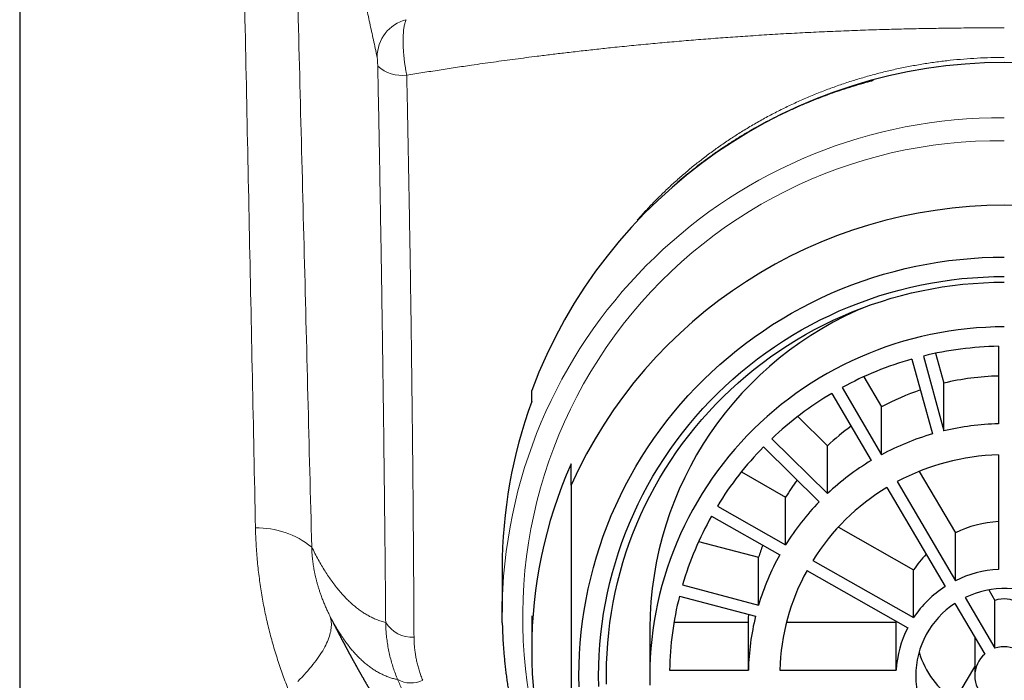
# Model space of a CAD drawing. Header units: millimetres. Extents: x 8 to 500, y 12 to 438.
# Tile 18 of 31: x 238 to 263, y 363 to 380. Entities that reach past the tile are written whole.
import ezdxf

# ---------------------------------------------------------------- set-up
doc = ezdxf.new("R2010")
doc.units = ezdxf.units.MM

msp = doc.modelspace()

# ---------------------------------------------------------------- linework, layer by layer
at = {"color": 7, "linetype": 'Continuous', "lineweight": 30}
for p, q in [((238.5, 392.862), (238.5, 274.823)), ((261.756, 371.268), (261.963, 370.509)), ((263.35, 371.445), (263.35, 369.475)), ((261.155, 371.122), (261.673, 369.219)), ((261.445, 371.198), (261.963, 369.295)), ((259.931, 370.673), (260.381, 369.905)), ((261.963, 369.295), (261.963, 370.509)), ((251.5, 370.045), (251.5, 370.323)), ((259.121, 370.25), (260.121, 368.544)), ((259.381, 370.398), (260.381, 368.692)), ((260.381, 368.692), (260.381, 369.905)), ((258.255, 369.663), (259.011, 368.919)), ((257.597, 369.098), (259.011, 367.705)), ((257.384, 368.889), (258.799, 367.496)), ((259.011, 367.705), (259.011, 368.919)), ((263.35, 368.687), (263.35, 365.78)), ((252.5, 367.919), (252.5, 368.458)), ((256.823, 368.256), (257.947, 367.617)), ((261.339, 368.27), (262.257, 366.705)), ((260.781, 368.009), (262.257, 365.491)), ((260.521, 367.861), (261.997, 365.344)), ((257.947, 366.403), (257.947, 367.617)), ((256.215, 367.388), (257.947, 366.403)), ((256.065, 367.132), (257.797, 366.147)), ((259.286, 366.856), (261.197, 365.769)), ((262.257, 365.491), (262.257, 366.705)), ((255.739, 366.49), (257.262, 366.088)), ((257.262, 364.875), (257.262, 366.088)), ((258.64, 366.009), (261.197, 364.556)), ((250.75, 365.802), (250.75, 364.691)), ((258.49, 365.753), (261.047, 364.3)), ((261.197, 364.556), (261.197, 365.769)), ((255.33, 365.385), (257.262, 364.875)), ((263.106, 365.257), (263.262, 364.99)), ((255.252, 365.099), (257.184, 364.589)), ((262.507, 365.064), (263.262, 363.776)), ((262.248, 364.916), (263.003, 363.628)), ((263.262, 363.776), (263.262, 364.99)), ((251.5, 364.604), (251.5, 363.735)), ((246.434, 364.481), (246.484, 364.38)), ((254.5, 364.289), (254.5, 363.076)), ((255.113, 364.437), (257.002, 364.437)), ((257.002, 363.223), (257.002, 364.437)), ((257.97, 364.437), (260.754, 364.437)), ((260.754, 364.437), (260.756, 364.465)), ((260.754, 363.223), (260.754, 364.437)), ((262.75, 364.059), (262.75, 363.076)), ((262.248, 362.448), (262.75, 363.305)), ((255.001, 363.223), (257.002, 363.223)), ((257.802, 363.223), (260.754, 363.223))]:
    msp.add_line(p, q, dxfattribs=at)
at = {"color": 252, "linetype": 'Continuous', "lineweight": 0}
msp.add_line((246.357, 364.635), (246.434, 364.481), dxfattribs=at)
at = {"color": 7, "linetype": 'Continuous', "lineweight": 30, "flags": 128}
for points in [[(257.164, 376.986), (257.071, 376.924), (257.065, 376.919)], [(252.704, 362.797), (252.7, 363.076), (252.704, 363.354), (252.715, 363.632), (252.733, 363.91), (252.759, 364.187), (252.792, 364.464), (252.833, 364.739), (252.881, 365.014), (252.936, 365.287), (252.998, 365.559), (253.068, 365.828), (253.145, 366.096), (253.229, 366.362), (253.319, 366.626), (253.417, 366.887), (253.522, 367.146), (253.634, 367.402), (253.752, 367.655), (253.877, 367.904), (254.009, 368.151), (254.147, 368.394), (254.291, 368.633), (254.442, 368.868), (254.599, 369.1), (254.763, 369.327), (254.932, 369.55), (255.107, 369.769), (255.288, 369.983), (255.474, 370.192), (255.666, 370.397), (255.863, 370.596), (256.066, 370.791), (256.273, 370.98), (256.486, 371.163), (256.703, 371.341), (256.925, 371.514), (257.152, 371.68), (257.383, 371.841), (257.618, 371.996), (257.857, 372.144), (258.1, 372.287), (258.347, 372.423), (258.597, 372.552), (258.85, 372.675), (259.107, 372.792), (259.367, 372.902), (259.63, 373.005), (259.895, 373.101), (260.163, 373.191), (260.433, 373.274), (260.705, 373.349), (260.979, 373.418), (261.255, 373.479), (261.532, 373.533), (261.811, 373.581), (262.09, 373.621), (262.371, 373.653), (262.653, 373.679), (262.935, 373.697), (263.217, 373.708), (263.5, 373.712)], [(253.204, 362.81), (253.2, 363.076), (253.204, 363.341), (253.214, 363.606), (253.232, 363.871), (253.256, 364.136), (253.288, 364.4), (253.327, 364.662), (253.372, 364.924), (253.425, 365.185), (253.485, 365.444), (253.551, 365.701), (253.624, 365.957), (253.704, 366.21), (253.791, 366.462), (253.884, 366.711), (253.984, 366.957), (254.09, 367.201), (254.203, 367.443), (254.323, 367.681), (254.448, 367.916), (254.58, 368.147), (254.718, 368.376), (254.862, 368.6), (255.012, 368.821), (255.167, 369.038), (255.328, 369.251), (255.495, 369.459), (255.668, 369.663), (255.846, 369.863), (256.029, 370.058), (256.217, 370.248), (256.41, 370.433), (256.608, 370.614), (256.811, 370.789), (257.018, 370.959), (257.23, 371.123), (257.446, 371.282), (257.666, 371.435), (257.89, 371.583), (258.118, 371.724), (258.35, 371.86), (258.585, 371.99), (258.824, 372.114), (259.066, 372.231), (259.311, 372.342), (259.558, 372.447), (259.809, 372.545), (260.062, 372.637), (260.317, 372.723), (260.575, 372.801), (260.834, 372.874), (261.096, 372.939), (261.359, 372.997), (261.623, 373.049), (261.889, 373.094), (262.156, 373.132), (262.423, 373.164), (262.692, 373.188), (262.961, 373.205), (263.23, 373.216), (263.5, 373.219)], [(253.403, 362.867), (253.4, 363.128), (253.403, 363.388), (253.414, 363.648), (253.431, 363.908), (253.455, 364.167), (253.486, 364.426), (253.524, 364.684), (253.569, 364.94), (253.621, 365.196), (253.679, 365.45), (253.744, 365.702), (253.816, 365.953), (253.894, 366.201), (253.979, 366.448), (254.071, 366.692), (254.169, 366.934), (254.273, 367.173), (254.384, 367.41), (254.501, 367.643), (254.624, 367.874), (254.753, 368.101), (254.888, 368.325), (255.029, 368.545), (255.176, 368.762), (255.329, 368.974), (255.487, 369.183), (255.651, 369.387), (255.82, 369.587), (255.994, 369.783), (256.174, 369.974), (256.358, 370.161), (256.548, 370.343), (256.742, 370.519), (256.941, 370.691), (257.144, 370.858), (257.352, 371.019), (257.563, 371.175), (257.779, 371.325), (257.999, 371.47), (258.223, 371.609), (258.45, 371.742), (258.681, 371.869), (258.915, 371.99), (259.152, 372.105), (259.392, 372.214), (259.635, 372.317), (259.88, 372.414), (260.129, 372.504), (260.379, 372.587), (260.631, 372.665), (260.886, 372.735), (261.142, 372.799), (261.4, 372.857), (261.659, 372.908), (261.92, 372.952), (262.182, 372.989), (262.444, 373.02), (262.708, 373.044), (262.971, 373.061), (263.236, 373.071), (263.5, 373.074)], [(263.5, 371.939), (263.264, 371.936), (263.029, 371.927), (262.794, 371.912), (262.559, 371.89), (262.325, 371.863), (262.092, 371.83), (261.86, 371.79), (261.629, 371.745), (261.399, 371.694), (261.171, 371.637), (260.944, 371.574), (260.719, 371.505), (260.496, 371.431), (260.275, 371.35), (260.056, 371.264), (259.839, 371.173), (259.625, 371.075), (259.414, 370.973), (259.206, 370.865), (259, 370.751), (258.798, 370.633), (258.598, 370.509), (258.402, 370.38), (258.21, 370.246), (258.021, 370.107), (257.836, 369.964), (257.655, 369.815), (257.478, 369.662), (257.305, 369.505), (257.136, 369.343), (256.972, 369.177), (256.812, 369.006), (256.656, 368.832), (256.506, 368.653), (256.36, 368.471), (256.219, 368.285), (256.083, 368.096), (255.952, 367.903), (255.826, 367.707), (255.706, 367.507), (255.591, 367.305), (255.481, 367.099), (255.377, 366.891), (255.278, 366.681), (255.185, 366.467), (255.098, 366.252), (255.016, 366.034), (254.94, 365.815), (254.871, 365.593), (254.807, 365.37), (254.749, 365.145), (254.697, 364.918), (254.651, 364.691), (254.611, 364.462), (254.577, 364.233), (254.549, 364.002), (254.528, 363.771), (254.512, 363.539), (254.503, 363.308), (254.5, 363.076), (254.503, 362.844)], [(250.753, 364.426), (250.75, 364.691), (250.753, 364.966)], [(257.002, 364.437), (257.005, 364.552), (257.01, 364.635)]]:
    msp.add_lwpolyline(points, dxfattribs=at)
at = {"color": 252, "linetype": 'Continuous', "lineweight": 0, "flags": 128}
msp.add_lwpolyline([(246.357, 364.635), (246.371, 364.604), (246.383, 364.572), (246.393, 364.539), (246.401, 364.506), (246.407, 364.471), (246.411, 364.436), (246.413, 364.4), (246.414, 364.363), (246.412, 364.325), (246.409, 364.286), (246.404, 364.247), (246.396, 364.207), (246.387, 364.166), (246.376, 364.124), (246.363, 364.081), (246.349, 364.038), (246.332, 363.994), (246.313, 363.949), (246.293, 363.904), (246.271, 363.858), (246.246, 363.811), (246.22, 363.764), (246.193, 363.716), (246.163, 363.668), (246.131, 363.618), (246.098, 363.569), (246.063, 363.518), (246.026, 363.468), (245.987, 363.416), (245.947, 363.365), (245.905, 363.312), (245.861, 363.26), (245.815, 363.206), (245.768, 363.153), (245.719, 363.099), (245.668, 363.044), (245.615, 362.989), (245.562, 362.934)], dxfattribs=at)
at = {"color": 252, "linetype": 'Continuous', "lineweight": 0}
for centre, radius, start, end in [((248.558, 378.788), 0.983, 104.4686, 179.7395), ((248.218, 379.27), 0.947, 228.5809, 276.6015), ((263.405, 364.589), 12.658, 89.5714, 178.2941), ((263.367, 364.573), 12.095, 89.369, 198.2579), ((244.524, 364.605), 2.229, 51.4146, 90.9688), ((248.464, 364.849), 0.79, 211.8287, 273.4971), ((248.434, 363.583), 0.688, 240.6717, 295.8615)]:
    msp.add_arc(centre, radius, start, end, dxfattribs=at)
at = {"color": 7, "linetype": 'Continuous', "lineweight": 30}
for centre, radius, start, end in [((263.5, 365.842), 12.809, 20.4741, 159.5259), ((263.5, 362.959), 12.067, 24.2714, 155.7286), ((263.366, 364.253), 8.866, 111.8459, 179.7657), ((263.5, 362.823), 8.623, 90.9934, 103.7812), ((263.486, 362.871), 8.573, 105.7727, 118.6104), ((263.5, 364.096), 6.595, 91.3001, 103.4745), ((263.443, 362.946), 8.487, 120.6147, 133.5398), ((263.487, 364.137), 6.551, 108.8627, 118.305), ((263.136, 365.8), 12.386, 159.9591, 179.9925), ((263.448, 364.2), 6.477, 126.3458, 133.236), ((263.5, 362.882), 6.595, 91.3001, 103.4745), ((263.489, 362.919), 6.556, 106.0806, 118.3026), ((263.373, 363.017), 8.387, 135.5617, 148.5894), ((263.456, 362.977), 6.49, 120.9246, 133.2299), ((263.498, 362.921), 5.768, 91.4654, 118.0989), ((263.156, 363.735), 11.656, 156.0957, 203.9043), ((263.388, 364.255), 6.395, 143.6199, 148.2852), ((263.441, 363.016), 5.657, 121.0703, 148.0526), ((263.403, 363.031), 6.413, 135.8741, 148.277), ((263.299, 363.061), 8.301, 150.6294, 163.747), ((263.499, 364.214), 2.783, 93.0651, 116.4992), ((263.331, 364.283), 6.332, 160.5166, 163.4392), ((263.346, 363.065), 6.348, 150.9439, 163.4326), ((263.461, 364.268), 2.716, 135.7294, 146.4618), ((263.348, 363.073), 5.548, 151.1098, 178.4487), ((263.499, 363.001), 2.783, 93.0627, 116.5016), ((263.471, 363.047), 2.729, 122.6871, 146.4358), ((263.502, 363.045), 2.25, 4.5407, 116.216), ((263.251, 363.075), 8.251, 165.8005, 178.9708), ((263.501, 364.278), 0.751, 12.2261, 108.5306), ((263.45, 363.076), 2.199, 123.1507, 236.8493), ((263.31, 363.075), 6.31, 166.1163, 178.655), ((263.426, 363.074), 2.676, 152.7485, 176.8101), ((263.501, 363.064), 0.751, 12.2261, 108.5306), ((263.466, 364.302), 2.218, 196.2148, 236.6889), ((263.482, 363.076), 0.732, 130.9164, 229.0836)]:
    msp.add_arc(centre, radius, start, end, dxfattribs=at)
at = {"color": 252, "linetype": 'Continuous', "lineweight": 0}
for points, knots in [([(244.487, 366.834), (244.434, 369.387), (244.329, 374.493), (244.17, 382.216), (244.062, 387.386), (244.008, 390.003)], [0, 0, 0, 0, 0.330599, 0.661198, 1, 1, 1, 1]), ([(247.575, 378.792), (247.544, 378.937), (247.481, 379.228), (247.388, 379.658), (247.296, 380.085), (247.206, 380.507), (247.116, 380.925), (247.027, 381.338), (246.939, 381.748), (246.853, 382.153), (246.767, 382.553), (246.682, 382.95), (246.599, 383.342), (246.516, 383.729), (246.434, 384.113), (246.353, 384.492), (246.274, 384.866), (246.202, 385.202), (246.139, 385.498), (246.077, 385.787), (246.01, 386.102), (245.938, 386.441), (245.866, 386.776), (245.796, 387.107), (245.726, 387.435), (245.657, 387.758), (245.588, 388.077), (245.521, 388.393), (245.459, 388.678), (245.404, 388.935), (245.362, 389.131), (245.337, 389.249), (245.328, 389.292)], [0, 0, 0, 0, 0.035904, 0.071808, 0.107712, 0.14362, 0.179527, 0.215438, 0.251349, 0.287261, 0.323163, 0.359066, 0.394969, 0.430875, 0.466781, 0.50269, 0.5386, 0.57451, 0.600186, 0.625862, 0.660098, 0.694334, 0.728571, 0.762813, 0.797056, 0.831298, 0.865547, 0.899795, 0.934044, 0.959732, 0.98542, 1, 1, 1, 1]), ([(245.328, 389.292), (245.393, 386.756), (245.524, 381.663), (245.72, 374.015), (245.85, 368.903), (245.915, 366.348)], [0, 0, 0, 0, 0.331621, 0.66581, 1, 1, 1, 1]), ([(248.312, 379.74), (248.308, 379.729), (248.299, 379.709), (248.286, 379.672), (248.275, 379.631), (248.265, 379.586), (248.256, 379.537), (248.249, 379.483), (248.243, 379.424), (248.239, 379.362), (248.236, 379.297), (248.234, 379.224), (248.235, 379.143), (248.237, 379.055), (248.242, 378.963), (248.249, 378.871), (248.258, 378.778), (248.268, 378.686), (248.281, 378.594), (248.295, 378.503), (248.31, 378.414), (248.321, 378.357), (248.327, 378.328)], [0, 0, 0, 0, 0.045258, 0.090663, 0.136117, 0.181521, 0.226778, 0.273229, 0.319839, 0.366502, 0.413111, 0.459562, 0.515332, 0.571286, 0.627241, 0.683011, 0.736462, 0.790075, 0.843689, 0.89714, 0.94857, 1, 1, 1, 1]), ([(263.5, 379.533), (263.5, 379.533), (263.305, 379.533), (262.915, 379.532), (262.358, 379.528), (261.829, 379.521), (261.328, 379.513), (260.827, 379.501), (260.308, 379.487), (259.769, 379.469), (259.213, 379.447), (258.656, 379.422), (258.099, 379.393), (257.542, 379.361), (257.004, 379.326), (256.484, 379.29), (255.983, 379.253), (255.488, 379.213), (254.998, 379.171), (254.515, 379.127), (254.034, 379.081), (253.579, 379.035), (253.153, 378.989), (252.754, 378.945), (252.368, 378.9), (251.997, 378.856), (251.573, 378.803), (251.083, 378.739), (250.527, 378.664), (250.02, 378.592), (249.56, 378.524), (249.148, 378.46), (248.736, 378.396), (248.463, 378.351), (248.327, 378.328)], [0, 0, 0, 0, 0.000004, 0.037728, 0.075452, 0.10781, 0.140171, 0.172531, 0.20489, 0.24094, 0.276992, 0.313043, 0.349299, 0.385557, 0.421813, 0.454615, 0.487417, 0.520218, 0.552043, 0.583869, 0.615696, 0.647521, 0.674081, 0.700643, 0.727203, 0.751123, 0.775043, 0.812515, 0.849988, 0.88746, 0.915591, 0.943722, 0.971853, 1, 1, 1, 1]), ([(247.591, 378.559), (247.591, 378.569), (247.59, 378.589), (247.589, 378.62), (247.588, 378.651), (247.586, 378.682), (247.584, 378.712), (247.582, 378.738), (247.58, 378.761), (247.577, 378.78), (247.576, 378.788), (247.575, 378.792)], [0, 0, 0, 0, 0.103253, 0.209412, 0.315554, 0.425766, 0.535984, 0.652125, 0.768302, 0.884131, 1, 1, 1, 1]), ([(254.178, 374.645), (254.206, 374.677), (254.302, 374.788), (254.473, 374.973), (254.691, 375.197), (254.917, 375.418), (255.15, 375.634), (255.392, 375.846), (255.64, 376.051), (255.894, 376.25), (256.154, 376.443), (256.42, 376.629), (256.691, 376.808), (256.972, 376.984), (257.264, 377.154), (257.565, 377.319), (257.872, 377.476), (258.183, 377.625), (258.5, 377.765), (258.818, 377.896), (259.137, 378.017), (259.458, 378.129), (259.782, 378.232), (260.11, 378.327), (260.44, 378.413), (260.773, 378.49), (261.109, 378.558), (261.446, 378.618), (261.786, 378.668), (262.127, 378.709), (262.469, 378.741), (262.812, 378.764), (263.156, 378.778), (263.385, 378.78), (263.5, 378.781)], [0, 0, 0, 0, 0.012762, 0.043509, 0.074249, 0.104991, 0.136324, 0.167658, 0.199002, 0.230355, 0.261695, 0.29303, 0.324363, 0.355693, 0.388516, 0.421352, 0.45419, 0.48701, 0.519829, 0.552643, 0.584603, 0.616568, 0.648546, 0.680513, 0.712468, 0.744422, 0.776373, 0.808322, 0.840271, 0.872218, 0.904164, 0.936109, 0.968055, 1, 1, 1, 1]), ([(247.793, 364.432), (247.791, 364.659), (247.787, 365.114), (247.781, 365.8), (247.774, 366.488), (247.767, 367.178), (247.759, 367.871), (247.751, 368.566), (247.743, 369.263), (247.734, 369.962), (247.724, 370.663), (247.718, 371.134), (247.711, 371.604), (247.704, 372.076), (247.694, 372.782), (247.683, 373.489), (247.671, 374.199), (247.659, 374.915), (247.647, 375.636), (247.634, 376.364), (247.62, 377.094), (247.606, 377.825), (247.596, 378.314), (247.591, 378.559)], [0, 0, 0, 0, 0.049805, 0.099613, 0.149422, 0.19923, 0.249036, 0.298839, 0.348644, 0.39845, 0.448256, 0.498059, 0.498458, 0.548181, 0.597907, 0.647634, 0.69736, 0.747084, 0.797665, 0.84825, 0.898835, 0.949419, 1, 1, 1, 1]), ([(248.327, 378.328), (248.332, 378.085), (248.343, 377.598), (248.357, 376.871), (248.371, 376.145), (248.385, 375.422), (248.397, 374.7), (248.409, 373.98), (248.42, 373.262), (248.431, 372.546), (248.441, 371.832), (248.447, 371.355), (248.453, 370.88), (248.459, 370.405), (248.467, 369.698), (248.475, 368.994), (248.482, 368.291), (248.488, 367.586), (248.494, 366.879), (248.5, 366.171), (248.504, 365.464), (248.509, 364.76), (248.511, 364.294), (248.512, 364.06)], [0, 0, 0, 0, 0.0497911, 0.0995851, 0.1493806, 0.1991755, 0.2489673, 0.2987545, 0.3485439, 0.3983341, 0.4481237, 0.497911, 0.4983782, 0.5480713, 0.5977665, 0.6474623, 0.6971575, 0.7468505, 0.7974788, 0.8481098, 0.8987415, 0.949372, 1, 1, 1, 1]), ([(245.33, 362.711), (245.304, 362.774), (245.254, 362.901), (245.182, 363.094), (245.114, 363.289), (245.049, 363.486), (244.986, 363.685), (244.927, 363.887), (244.871, 364.092), (244.819, 364.298), (244.77, 364.505), (244.725, 364.713), (244.684, 364.922), (244.647, 365.13), (244.614, 365.34), (244.584, 365.55), (244.558, 365.762), (244.536, 365.975), (244.517, 366.191), (244.503, 366.406), (244.492, 366.62), (244.488, 366.763), (244.487, 366.834)], [0, 0, 0, 0, 0.049364, 0.098749, 0.14814, 0.197522, 0.246884, 0.296993, 0.347128, 0.39727, 0.447402, 0.497509, 0.547249, 0.597018, 0.646795, 0.696561, 0.7463, 0.79702, 0.84777, 0.898531, 0.949281, 1, 1, 1, 1]), ([(245.915, 366.348), (245.942, 366.293), (245.997, 366.183), (246.081, 366.027), (246.166, 365.878), (246.253, 365.736), (246.341, 365.601), (246.43, 365.473), (246.52, 365.352), (246.612, 365.239), (246.705, 365.132), (246.798, 365.034), (246.89, 364.945), (246.982, 364.863), (247.075, 364.788), (247.169, 364.719), (247.265, 364.656), (247.361, 364.6), (247.459, 364.55), (247.545, 364.513), (247.617, 364.485), (247.675, 364.465), (247.734, 364.447), (247.773, 364.437), (247.793, 364.432)], [0, 0, 0, 0, 0.050508, 0.101018, 0.151527, 0.202036, 0.252544, 0.303074, 0.353603, 0.404133, 0.454663, 0.505192, 0.553143, 0.601094, 0.649044, 0.696995, 0.744957, 0.792919, 0.840881, 0.888843, 0.916632, 0.944421, 0.97221, 1, 1, 1, 1]), ([(245.915, 366.348), (245.916, 366.318), (245.917, 366.257), (245.923, 366.165), (245.932, 366.073), (245.942, 365.981), (245.954, 365.891), (245.968, 365.806), (245.984, 365.723), (246.001, 365.642), (246.019, 365.562), (246.039, 365.48), (246.063, 365.395), (246.088, 365.308), (246.115, 365.224), (246.147, 365.132), (246.183, 365.033), (246.225, 364.928), (246.267, 364.826), (246.312, 364.728), (246.342, 364.666), (246.357, 364.635)], [0, 0, 0, 0, 0.046441, 0.09308, 0.139799, 0.186463, 0.232926, 0.27615, 0.319471, 0.362849, 0.406217, 0.449483, 0.500324, 0.551219, 0.602131, 0.652996, 0.722526, 0.792095, 0.861642, 0.93082, 1, 1, 1, 1]), ([(248.097, 362.983), (248.063, 362.99), (247.994, 363.005), (247.894, 363.036), (247.796, 363.073), (247.701, 363.115), (247.607, 363.163), (247.515, 363.218), (247.423, 363.279), (247.333, 363.345), (247.245, 363.419), (247.158, 363.498), (247.072, 363.584), (246.987, 363.675), (246.903, 363.773), (246.821, 363.878), (246.741, 363.988), (246.661, 364.105), (246.583, 364.228), (246.506, 364.357), (246.431, 364.492), (246.382, 364.587), (246.357, 364.635)], [0, 0, 0, 0, 0.05157, 0.103141, 0.152896, 0.202652, 0.252407, 0.302162, 0.351928, 0.401695, 0.451461, 0.501228, 0.551096, 0.600965, 0.650834, 0.700702, 0.750571, 0.800456, 0.850342, 0.900228, 0.950114, 1, 1, 1, 1]), ([(248.097, 362.983), (248.077, 363.031), (248.037, 363.129), (247.985, 363.278), (247.939, 363.428), (247.899, 363.581), (247.865, 363.736), (247.837, 363.894), (247.816, 364.052), (247.803, 364.195), (247.795, 364.321), (247.794, 364.395), (247.793, 364.432)], [0, 0, 0, 0, 0.104691, 0.20947, 0.314253, 0.418948, 0.526485, 0.634109, 0.741737, 0.849279, 0.924611, 1, 1, 1, 1]), ([(248.512, 364.06), (248.513, 364.032), (248.513, 363.976), (248.518, 363.882), (248.527, 363.777), (248.541, 363.661), (248.56, 363.545), (248.584, 363.429), (248.613, 363.312), (248.648, 363.195), (248.688, 363.078), (248.719, 363.002), (248.734, 362.963)], [0, 0, 0, 0, 0.076052, 0.152161, 0.256683, 0.361284, 0.46588, 0.570394, 0.67775, 0.785205, 0.892653, 1, 1, 1, 1]), ([(254.535, 355.342), (254.496, 355.366), (254.358, 355.453), (254.123, 355.61), (253.831, 355.812), (253.544, 356.021), (253.28, 356.222), (253.036, 356.414), (252.813, 356.597), (252.594, 356.783), (252.377, 356.973), (252.162, 357.169), (251.947, 357.372), (251.734, 357.58), (251.524, 357.792), (251.318, 358.008), (251.105, 358.24), (250.884, 358.49), (250.658, 358.757), (250.437, 359.028), (250.222, 359.304), (250.014, 359.584), (249.811, 359.868), (249.615, 360.155), (249.423, 360.448), (249.237, 360.747), (249.057, 361.05), (248.883, 361.357), (248.725, 361.649), (248.583, 361.926), (248.454, 362.188), (248.33, 362.451), (248.211, 362.716), (248.135, 362.894), (248.097, 362.983)], [0, 0, 0, 0, 0.013261, 0.04775, 0.082242, 0.116731, 0.151207, 0.179312, 0.207424, 0.235537, 0.263649, 0.291754, 0.320978, 0.350209, 0.379442, 0.408673, 0.437896, 0.472361, 0.506833, 0.541305, 0.575769, 0.610264, 0.644766, 0.679269, 0.713763, 0.748888, 0.78402, 0.819152, 0.854276, 0.883417, 0.912564, 0.941713, 0.97086, 1, 1, 1, 1])]:
    msp.add_open_spline(points, degree=3, knots=knots, dxfattribs=at)
at = {"color": 7, "linetype": 'Continuous', "lineweight": 30}
for points, knots in [([(255.199, 375.61), (255.254, 375.657), (255.374, 375.759), (255.563, 375.912), (255.772, 376.075), (255.994, 376.239), (256.229, 376.405), (256.47, 376.566), (256.716, 376.723), (256.969, 376.876), (257.219, 377.018), (257.465, 377.151), (257.707, 377.276), (257.958, 377.398), (258.219, 377.517), (258.476, 377.628), (258.723, 377.728), (258.959, 377.819), (259.198, 377.905), (259.448, 377.989), (259.711, 378.072), (259.958, 378.144), (260.116, 378.185), (260.181, 378.202)], [0, 0, 0, 0, 0.039292, 0.085098, 0.130894, 0.18225, 0.233613, 0.284969, 0.337345, 0.38973, 0.442107, 0.490102, 0.538104, 0.586099, 0.637541, 0.688982, 0.733189, 0.777405, 0.821622, 0.865828, 0.915411, 0.965, 1, 1, 1, 1]), ([(252.5, 367.919), (252.5, 367.815), (252.5, 367.587), (252.5, 367.234), (252.5, 366.861), (252.5, 366.489), (252.5, 366.116), (252.5, 365.742), (252.5, 365.369), (252.5, 364.996), (252.5, 364.623), (252.5, 364.252), (252.5, 363.883), (252.5, 363.512), (252.5, 363.138), (252.5, 362.792), (252.5, 362.475), (252.5, 362.187), (252.5, 361.901), (252.5, 361.644), (252.5, 361.415), (252.5, 361.193), (252.5, 360.95), (252.5, 360.686), (252.5, 360.378), (252.5, 360.028), (252.5, 359.635), (252.5, 359.246), (252.5, 358.858), (252.5, 358.601), (252.5, 358.473)], [0, 0, 0, 0, 0.032291, 0.070792, 0.109295, 0.147796, 0.186306, 0.224816, 0.263496, 0.302176, 0.340776, 0.379376, 0.417735, 0.456095, 0.495518, 0.534942, 0.565321, 0.595704, 0.626087, 0.656467, 0.677854, 0.699242, 0.727788, 0.756335, 0.784881, 0.827827, 0.870773, 0.913838, 0.956903, 1, 1, 1, 1]), ([(246.462, 364.424), (246.463, 364.422), (246.466, 364.416), (246.47, 364.407), (246.475, 364.397), (246.48, 364.388), (246.485, 364.378), (246.491, 364.367), (246.496, 364.355), (246.501, 364.346), (246.505, 364.338), (246.509, 364.331), (246.512, 364.324), (246.516, 364.316), (246.521, 364.307), (246.526, 364.298), (246.531, 364.287), (246.537, 364.277), (246.542, 364.266), (246.547, 364.256), (246.552, 364.246), (246.557, 364.237), (246.561, 364.23), (246.565, 364.222), (246.569, 364.214), (246.574, 364.205), (246.579, 364.195), (246.584, 364.184), (246.59, 364.173), (246.596, 364.161), (246.602, 364.149), (246.609, 364.137), (246.615, 364.125), (246.621, 364.113), (246.626, 364.103), (246.631, 364.094), (246.635, 364.085), (246.64, 364.077), (246.644, 364.068), (246.649, 364.059), (246.654, 364.05), (246.659, 364.04), (246.665, 364.029), (246.671, 364.017), (246.678, 364.004), (246.684, 363.991), (246.691, 363.98), (246.696, 363.969), (246.702, 363.958), (246.709, 363.945), (246.715, 363.932), (246.721, 363.922), (246.725, 363.914), (246.729, 363.908), (246.732, 363.902), (246.735, 363.896), (246.738, 363.889), (246.742, 363.883), (246.746, 363.875), (246.75, 363.867), (246.755, 363.857), (246.761, 363.846), (246.768, 363.833), (246.774, 363.821), (246.78, 363.811), (246.785, 363.802), (246.789, 363.794), (246.795, 363.783), (246.802, 363.77), (246.811, 363.753), (246.82, 363.736), (246.829, 363.72), (246.836, 363.706), (246.842, 363.695), (246.849, 363.683), (246.855, 363.671), (246.861, 363.66), (246.867, 363.649), (246.872, 363.64), (246.877, 363.631), (246.881, 363.622), (246.886, 363.613), (246.892, 363.602), (246.9, 363.589), (246.908, 363.574), (246.916, 363.559), (246.925, 363.543), (246.933, 363.527), (246.942, 363.512), (246.949, 363.498), (246.957, 363.484), (246.965, 363.47), (246.973, 363.455), (246.981, 363.44), (246.989, 363.426), (246.996, 363.413), (247.002, 363.402), (247.008, 363.393), (247.012, 363.384), (247.017, 363.377), (247.022, 363.368), (247.027, 363.357), (247.033, 363.347), (247.039, 363.336), (247.045, 363.326), (247.049, 363.318), (247.053, 363.311), (247.057, 363.305), (247.06, 363.299), (247.063, 363.292), (247.068, 363.285), (247.073, 363.275), (247.079, 363.264), (247.086, 363.252), (247.092, 363.241), (247.098, 363.231), (247.103, 363.222), (247.109, 363.212), (247.115, 363.201), (247.122, 363.188), (247.13, 363.174), (247.139, 363.159), (247.147, 363.144), (247.155, 363.13), (247.164, 363.115), (247.173, 363.099), (247.183, 363.081), (247.194, 363.062), (247.205, 363.042), (247.216, 363.024), (247.225, 363.008), (247.233, 362.994), (247.24, 362.982), (247.247, 362.97), (247.254, 362.958), (247.261, 362.945), (247.269, 362.931), (247.28, 362.913), (247.292, 362.892), (247.307, 362.867), (247.32, 362.845), (247.332, 362.824), (247.343, 362.805), (247.353, 362.787), (247.364, 362.77), (247.373, 362.754), (247.38, 362.742), (247.386, 362.732), (247.39, 362.725), (247.395, 362.716), (247.401, 362.707), (247.407, 362.696), (247.414, 362.685), (247.421, 362.673), (247.428, 362.661), (247.434, 362.651), (247.44, 362.641), (247.446, 362.631), (247.453, 362.62), (247.46, 362.608), (247.468, 362.595), (247.475, 362.583), (247.482, 362.572), (247.488, 362.562), (247.493, 362.553), (247.498, 362.544), (247.504, 362.535), (247.511, 362.524), (247.518, 362.512), (247.525, 362.5), (247.532, 362.489), (247.537, 362.48), (247.542, 362.472), (247.545, 362.467), (247.548, 362.462), (247.552, 362.456), (247.556, 362.449), (247.561, 362.441), (247.567, 362.43), (247.575, 362.418), (247.583, 362.404), (247.59, 362.392), (247.597, 362.382), (247.603, 362.371), (247.611, 362.359), (247.619, 362.346), (247.627, 362.332), (247.635, 362.319), (247.642, 362.308), (247.648, 362.298), (247.654, 362.289), (247.66, 362.279), (247.667, 362.269), (247.674, 362.257), (247.682, 362.244), (247.69, 362.232), (247.697, 362.22), (247.704, 362.209), (247.71, 362.198), (247.717, 362.187), (247.725, 362.175), (247.732, 362.163), (247.739, 362.152), (247.746, 362.142), (247.752, 362.132), (247.757, 362.123), (247.763, 362.114), (247.769, 362.105), (247.775, 362.095), (247.783, 362.083), (247.79, 362.071), (247.798, 362.059), (247.805, 362.048), (247.811, 362.038), (247.817, 362.029), (247.823, 362.02), (247.829, 362.01), (247.836, 361.998), (247.844, 361.986), (247.852, 361.974), (247.859, 361.963), (247.866, 361.953), (247.871, 361.943), (247.878, 361.934), (247.884, 361.923), (247.892, 361.911), (247.9, 361.899), (247.908, 361.886), (247.916, 361.874), (247.923, 361.863), (247.93, 361.853), (247.937, 361.842), (247.945, 361.83), (247.953, 361.816), (247.962, 361.803), (247.97, 361.79), (247.977, 361.78), (247.983, 361.77), (247.989, 361.761), (247.995, 361.752), (248.003, 361.74), (248.011, 361.728), (248.018, 361.716), (248.026, 361.705), (248.032, 361.695), (248.039, 361.686), (248.046, 361.675), (248.053, 361.663), (248.062, 361.65), (248.071, 361.637), (248.079, 361.624), (248.087, 361.613), (248.093, 361.603), (248.099, 361.594), (248.106, 361.583), (248.114, 361.572), (248.122, 361.559), (248.13, 361.547), (248.138, 361.536), (248.144, 361.527), (248.15, 361.518), (248.156, 361.509), (248.162, 361.499), (248.17, 361.488), (248.178, 361.476), (248.186, 361.464), (248.193, 361.453), (248.2, 361.444), (248.206, 361.435), (248.212, 361.425), (248.22, 361.413), (248.229, 361.4), (248.239, 361.385), (248.249, 361.371), (248.258, 361.358), (248.266, 361.346), (248.274, 361.335), (248.281, 361.324), (248.289, 361.312), (248.298, 361.299), (248.309, 361.283), (248.318, 361.269), (248.327, 361.256), (248.336, 361.243), (248.346, 361.229), (248.356, 361.215), (248.366, 361.2), (248.376, 361.186), (248.386, 361.171), (248.395, 361.158), (248.405, 361.143), (248.416, 361.128), (248.427, 361.113), (248.436, 361.099), (248.445, 361.087), (248.451, 361.077), (248.457, 361.069), (248.463, 361.061), (248.47, 361.051), (248.478, 361.04), (248.487, 361.027), (248.496, 361.014), (248.504, 361.003), (248.51, 360.994), (248.516, 360.986), (248.521, 360.978), (248.528, 360.969), (248.535, 360.959), (248.544, 360.946), (248.555, 360.931), (248.567, 360.914), (248.577, 360.9), (248.587, 360.886), (248.596, 360.874), (248.605, 360.86), (248.615, 360.847), (248.623, 360.836), (248.631, 360.825), (248.638, 360.816), (248.645, 360.805), (248.653, 360.794), (248.662, 360.781), (248.672, 360.769), (248.68, 360.757), (248.686, 360.748), (248.692, 360.741), (248.697, 360.733), (248.704, 360.724), (248.712, 360.712), (248.723, 360.698), (248.734, 360.682), (248.746, 360.667), (248.756, 360.652), (248.766, 360.639), (248.776, 360.626), (248.786, 360.613), (248.796, 360.598), (248.808, 360.582), (248.821, 360.565), (248.834, 360.547), (248.848, 360.528), (248.86, 360.512), (248.87, 360.499), (248.876, 360.491), (248.882, 360.483), (248.887, 360.476), (248.892, 360.47), (248.896, 360.464), (248.901, 360.457), (248.907, 360.449), (248.914, 360.44), (248.922, 360.429), (248.931, 360.417), (248.94, 360.406), (248.948, 360.395), (248.955, 360.385), (248.965, 360.373), (248.976, 360.358), (248.989, 360.341), (249.002, 360.323), (249.017, 360.305), (249.031, 360.286), (249.045, 360.267), (249.06, 360.248), (249.074, 360.229), (249.087, 360.213), (249.097, 360.2), (249.104, 360.191), (249.11, 360.183), (249.115, 360.176), (249.121, 360.168), (249.129, 360.158), (249.139, 360.145), (249.153, 360.128), (249.168, 360.109), (249.184, 360.088), (249.2, 360.068), (249.214, 360.049), (249.228, 360.032), (249.24, 360.017), (249.251, 360.002), (249.263, 359.988), (249.275, 359.972), (249.289, 359.955), (249.302, 359.939), (249.313, 359.924), (249.323, 359.911), (249.334, 359.899), (249.343, 359.886), (249.353, 359.874), (249.362, 359.863), (249.371, 359.853), (249.378, 359.843), (249.385, 359.835), (249.392, 359.826), (249.401, 359.815), (249.411, 359.803), (249.422, 359.789), (249.433, 359.775), (249.444, 359.762), (249.454, 359.749), (249.466, 359.734), (249.48, 359.717), (249.493, 359.701), (249.505, 359.687), (249.515, 359.675), (249.523, 359.665), (249.53, 359.657), (249.536, 359.649), (249.544, 359.639), (249.555, 359.626), (249.568, 359.61), (249.582, 359.593), (249.597, 359.575), (249.612, 359.557), (249.628, 359.539), (249.644, 359.519), (249.664, 359.496), (249.685, 359.471), (249.706, 359.445), (249.727, 359.421), (249.746, 359.398), (249.764, 359.377), (249.779, 359.36), (249.791, 359.345), (249.801, 359.333), (249.813, 359.319), (249.826, 359.305), (249.837, 359.291), (249.847, 359.279), (249.86, 359.265), (249.875, 359.247), (249.894, 359.225), (249.91, 359.207), (249.921, 359.194), (249.929, 359.185), (249.937, 359.176), (249.946, 359.165), (249.956, 359.154), (249.967, 359.141), (249.979, 359.129), (249.989, 359.117), (249.997, 359.107), (250.005, 359.099), (250.011, 359.091), (250.018, 359.083), (250.026, 359.074), (250.035, 359.065), (250.046, 359.052), (250.059, 359.038), (250.072, 359.022), (250.085, 359.008), (250.095, 358.997), (250.103, 358.987), (250.11, 358.98), (250.116, 358.973), (250.122, 358.966), (250.13, 358.958), (250.138, 358.949), (250.148, 358.938), (250.158, 358.927), (250.168, 358.916), (250.178, 358.904), (250.188, 358.893), (250.198, 358.882), (250.21, 358.869), (250.223, 358.855), (250.238, 358.838), (250.253, 358.822), (250.267, 358.806), (250.281, 358.791), (250.295, 358.776), (250.308, 358.762), (250.32, 358.749), (250.33, 358.738), (250.34, 358.727), (250.35, 358.716), (250.362, 358.703), (250.375, 358.689), (250.389, 358.674), (250.403, 358.659), (250.417, 358.643), (250.43, 358.63), (250.445, 358.613), (250.463, 358.594), (250.485, 358.571), (250.508, 358.547), (250.532, 358.522), (250.556, 358.496), (250.58, 358.471), (250.603, 358.447), (250.623, 358.426), (250.64, 358.408), (250.657, 358.391), (250.674, 358.373), (250.692, 358.355), (250.708, 358.338), (250.721, 358.324), (250.734, 358.311), (250.748, 358.297), (250.764, 358.28), (250.781, 358.264), (250.797, 358.247), (250.813, 358.23), (250.83, 358.214), (250.846, 358.197), (250.862, 358.181), (250.877, 358.166), (250.891, 358.152), (250.905, 358.138), (250.918, 358.125), (250.929, 358.114), (250.939, 358.104), (250.951, 358.092), (250.966, 358.077), (250.983, 358.061), (250.997, 358.046), (251.01, 358.033), (251.022, 358.022), (251.034, 358.009), (251.047, 357.997), (251.061, 357.983), (251.076, 357.969), (251.092, 357.953), (251.111, 357.934), (251.133, 357.913), (251.156, 357.891), (251.178, 357.87), (251.199, 357.849), (251.22, 357.829), (251.241, 357.809), (251.262, 357.789), (251.281, 357.771), (251.298, 357.755), (251.312, 357.741), (251.325, 357.729), (251.337, 357.718), (251.35, 357.705), (251.365, 357.691), (251.382, 357.675), (251.402, 357.656), (251.423, 357.636), (251.446, 357.616), (251.467, 357.596), (251.488, 357.576), (251.509, 357.557), (251.529, 357.538), (251.55, 357.52), (251.571, 357.5), (251.591, 357.482), (251.61, 357.465), (251.63, 357.447), (251.652, 357.427), (251.676, 357.404), (251.702, 357.381), (251.73, 357.357), (251.759, 357.33), (251.787, 357.305), (251.812, 357.283), (251.834, 357.264), (251.855, 357.245), (251.876, 357.226), (251.897, 357.209), (251.915, 357.192), (251.93, 357.18), (251.941, 357.17), (251.951, 357.162), (251.961, 357.153), (251.972, 357.143), (251.985, 357.132), (252.019, 357.102), (252.057, 357.07), (252.097, 357.036), (252.12, 357.016), (252.142, 356.997), (252.162, 356.98), (252.18, 356.966), (252.195, 356.952), (252.212, 356.938), (252.233, 356.921), (252.256, 356.901), (252.283, 356.879), (252.312, 356.855), (252.339, 356.833), (252.364, 356.813), (252.386, 356.795), (252.407, 356.777), (252.425, 356.763), (252.439, 356.751), (252.45, 356.742), (252.459, 356.735), (252.47, 356.726), (252.483, 356.716), (252.499, 356.703), (252.517, 356.688), (252.536, 356.673), (252.555, 356.658), (252.575, 356.642), (252.596, 356.625), (252.618, 356.608), (252.637, 356.592), (252.652, 356.58), (252.663, 356.571), (252.673, 356.564), (252.683, 356.556), (252.696, 356.546), (252.71, 356.535), (252.726, 356.523), (252.749, 356.505), (252.779, 356.481), (252.816, 356.452), (252.849, 356.427), (252.875, 356.407), (252.896, 356.391), (252.917, 356.375), (252.939, 356.359), (252.959, 356.343), (252.978, 356.329), (252.996, 356.315), (253.013, 356.303), (253.027, 356.292), (253.045, 356.278), (253.068, 356.261), (253.096, 356.24), (253.124, 356.22), (253.154, 356.197), (253.187, 356.173), (253.222, 356.148), (253.258, 356.121), (253.289, 356.099), (253.315, 356.08), (253.337, 356.064), (253.36, 356.048), (253.381, 356.033), (253.403, 356.017), (253.425, 356.001), (253.447, 355.986), (253.468, 355.971), (253.491, 355.955), (253.515, 355.938), (253.54, 355.92), (253.565, 355.903), (253.591, 355.885), (253.619, 355.866), (253.647, 355.846), (253.678, 355.825), (253.71, 355.803), (253.746, 355.779), (253.784, 355.753), (253.817, 355.73), (253.843, 355.713), (253.86, 355.702), (253.874, 355.692), (253.886, 355.684), (253.897, 355.677), (253.91, 355.668), (253.927, 355.657), (253.948, 355.643), (253.972, 355.627), (253.997, 355.611), (254.023, 355.594), (254.05, 355.576), (254.077, 355.559), (254.104, 355.541), (254.132, 355.523), (254.16, 355.506), (254.184, 355.49), (254.203, 355.478), (254.218, 355.468), (254.23, 355.46), (254.241, 355.454), (254.252, 355.447), (254.265, 355.438), (254.281, 355.429), (254.299, 355.417), (254.329, 355.398), (254.367, 355.374), (254.413, 355.346), (254.448, 355.325), (254.474, 355.309), (254.492, 355.298), (254.508, 355.288), (254.524, 355.278), (254.539, 355.269), (254.554, 355.26), (254.569, 355.251), (254.585, 355.241), (254.603, 355.23), (254.624, 355.218), (254.646, 355.204), (254.665, 355.193), (254.677, 355.186), (254.68, 355.184)], [0, 0, 0, 0, 0.000756, 0.002142, 0.003418, 0.004585, 0.005651, 0.007266, 0.008693, 0.010068, 0.010878, 0.011689, 0.012541, 0.013604, 0.014686, 0.015933, 0.017301, 0.018633, 0.019915, 0.021138, 0.022431, 0.023554, 0.024507, 0.025347, 0.026528, 0.02769, 0.028855, 0.030203, 0.031777, 0.03317, 0.03465, 0.036218, 0.037806, 0.039233, 0.040489, 0.041597, 0.042665, 0.043759, 0.044834, 0.045949, 0.047115, 0.048344, 0.049723, 0.051268, 0.052946, 0.054531, 0.055979, 0.057297, 0.058523, 0.06028, 0.061888, 0.063404, 0.064187, 0.06494, 0.065661, 0.06635, 0.067087, 0.067846, 0.068771, 0.069863, 0.071121, 0.072457, 0.074244, 0.07578, 0.077063, 0.078097, 0.079093, 0.080199, 0.082063, 0.084175, 0.086448, 0.088551, 0.09006, 0.091477, 0.092944, 0.094477, 0.095828, 0.097146, 0.098352, 0.099446, 0.100429, 0.101467, 0.102905, 0.104576, 0.106442, 0.108269, 0.11034, 0.112298, 0.114144, 0.115876, 0.11753, 0.119325, 0.121109, 0.123006, 0.124779, 0.12638, 0.127811, 0.129071, 0.129931, 0.130914, 0.132018, 0.133245, 0.134593, 0.135946, 0.137135, 0.138158, 0.139017, 0.13971, 0.140347, 0.14113, 0.142062, 0.143143, 0.144505, 0.145933, 0.147245, 0.14844, 0.149517, 0.150886, 0.152347, 0.153958, 0.155719, 0.157621, 0.159468, 0.161179, 0.162765, 0.164829, 0.167068, 0.169439, 0.171867, 0.174318, 0.176115, 0.177742, 0.179227, 0.18069, 0.182146, 0.183643, 0.185316, 0.187175, 0.190256, 0.193174, 0.195937, 0.198569, 0.200665, 0.202836, 0.205007, 0.206955, 0.208665, 0.20952, 0.210386, 0.211398, 0.212556, 0.213861, 0.215302, 0.21669, 0.218142, 0.219431, 0.220561, 0.221725, 0.223045, 0.22452, 0.226148, 0.227606, 0.228927, 0.230112, 0.231161, 0.232166, 0.233304, 0.23458, 0.235993, 0.237504, 0.238847, 0.239974, 0.240885, 0.241449, 0.242005, 0.242689, 0.243502, 0.244444, 0.245515, 0.247283, 0.248888, 0.250306, 0.251539, 0.252793, 0.254193, 0.255758, 0.257458, 0.259049, 0.260333, 0.261489, 0.262549, 0.263711, 0.265006, 0.266433, 0.26797, 0.269414, 0.270886, 0.272173, 0.27335, 0.274691, 0.276219, 0.277552, 0.278926, 0.280184, 0.281321, 0.282336, 0.28334, 0.284417, 0.285639, 0.287007, 0.288514, 0.289964, 0.29127, 0.292431, 0.29345, 0.294501, 0.295689, 0.297016, 0.29848, 0.299931, 0.301245, 0.302423, 0.303512, 0.304607, 0.305853, 0.307251, 0.308797, 0.310301, 0.311758, 0.313028, 0.314151, 0.31541, 0.316855, 0.318456, 0.320095, 0.32155, 0.322818, 0.323797, 0.324818, 0.32598, 0.327284, 0.328728, 0.330145, 0.331421, 0.332558, 0.333689, 0.334869, 0.33622, 0.337742, 0.33937, 0.340858, 0.34218, 0.343246, 0.344311, 0.345517, 0.346864, 0.34835, 0.349797, 0.35104, 0.352148, 0.353123, 0.354133, 0.355279, 0.356562, 0.35798, 0.359366, 0.360657, 0.361784, 0.362756, 0.363853, 0.365219, 0.366851, 0.368462, 0.370126, 0.371663, 0.373073, 0.374356, 0.375513, 0.376593, 0.378475, 0.380233, 0.381898, 0.383252, 0.384761, 0.386404, 0.38807, 0.389743, 0.39142, 0.392996, 0.394566, 0.396146, 0.397886, 0.399819, 0.401347, 0.40267, 0.40379, 0.404707, 0.405582, 0.406584, 0.407929, 0.409449, 0.410929, 0.41223, 0.413194, 0.414039, 0.414942, 0.41597, 0.417123, 0.4184, 0.420405, 0.422249, 0.42395, 0.425304, 0.426748, 0.428281, 0.429792, 0.431121, 0.432269, 0.433268, 0.434385, 0.435682, 0.437158, 0.438657, 0.439975, 0.440883, 0.441679, 0.442509, 0.443513, 0.444691, 0.446444, 0.448313, 0.450036, 0.451627, 0.453134, 0.45456, 0.455933, 0.457623, 0.459428, 0.461344, 0.463355, 0.465458, 0.467559, 0.468659, 0.469646, 0.470521, 0.471283, 0.471932, 0.472535, 0.473271, 0.474149, 0.47521, 0.476425, 0.477729, 0.478972, 0.480147, 0.481264, 0.482344, 0.484232, 0.486061, 0.488102, 0.490134, 0.492229, 0.494292, 0.496328, 0.498405, 0.500486, 0.501692, 0.502711, 0.503543, 0.504207, 0.504944, 0.506126, 0.507555, 0.50923, 0.511662, 0.513953, 0.516101, 0.518192, 0.519937, 0.521634, 0.523231, 0.52473, 0.526396, 0.528371, 0.530145, 0.531699, 0.533036, 0.534361, 0.535786, 0.53705, 0.538312, 0.539437, 0.540422, 0.541267, 0.542135, 0.543333, 0.544719, 0.546234, 0.547732, 0.549098, 0.550468, 0.552032, 0.553831, 0.555865, 0.557278, 0.558524, 0.559573, 0.560426, 0.561197, 0.562016, 0.563599, 0.565332, 0.567176, 0.569127, 0.571075, 0.572852, 0.57502, 0.577456, 0.580234, 0.582961, 0.585556, 0.587982, 0.590226, 0.592264, 0.593455, 0.594704, 0.596197, 0.597791, 0.599218, 0.600472, 0.601575, 0.603716, 0.606087, 0.608466, 0.609345, 0.61024, 0.611236, 0.612339, 0.613548, 0.614863, 0.616268, 0.617546, 0.618531, 0.619362, 0.620103, 0.620926, 0.62184, 0.622845, 0.62394, 0.625728, 0.627356, 0.628819, 0.630139, 0.630923, 0.631673, 0.632388, 0.633083, 0.633897, 0.634867, 0.635993, 0.637229, 0.638395, 0.639474, 0.640756, 0.64189, 0.642895, 0.644629, 0.646389, 0.64811, 0.649685, 0.651143, 0.652699, 0.654396, 0.65554, 0.656674, 0.657798, 0.658924, 0.66019, 0.661633, 0.663157, 0.664821, 0.666392, 0.667797, 0.669072, 0.671337, 0.673623, 0.676102, 0.678774, 0.681385, 0.683989, 0.686406, 0.688539, 0.690306, 0.691946, 0.693765, 0.695687, 0.69758, 0.698712, 0.70001, 0.701489, 0.703149, 0.704886, 0.706485, 0.708208, 0.709882, 0.711528, 0.713224, 0.714591, 0.716065, 0.717471, 0.718742, 0.719877, 0.720878, 0.721797, 0.723493, 0.725205, 0.726817, 0.727924, 0.728997, 0.730219, 0.731605, 0.732826, 0.73424, 0.735857, 0.737551, 0.739886, 0.742086, 0.744177, 0.746177, 0.748133, 0.750127, 0.752145, 0.754012, 0.755518, 0.756855, 0.758022, 0.759084, 0.760289, 0.761661, 0.763229, 0.765075, 0.767116, 0.769132, 0.771113, 0.773038, 0.774878, 0.77664, 0.778545, 0.780428, 0.782237, 0.783892, 0.785464, 0.787539, 0.789636, 0.791897, 0.794327, 0.796933, 0.799674, 0.801518, 0.803354, 0.805182, 0.807002, 0.808779, 0.810355, 0.811711, 0.812478, 0.813199, 0.814036, 0.815002, 0.816098, 0.817323, 0.823477, 0.825347, 0.827236, 0.829109, 0.830758, 0.832146, 0.833273, 0.83459, 0.836211, 0.838142, 0.840271, 0.842551, 0.84498, 0.846666, 0.848418, 0.85012, 0.851591, 0.852583, 0.853431, 0.854136, 0.854768, 0.855858, 0.857113, 0.858526, 0.859979, 0.861425, 0.862863, 0.864548, 0.86622, 0.867725, 0.868952, 0.869611, 0.870266, 0.87105, 0.871963, 0.873006, 0.874178, 0.875479, 0.878089, 0.880822, 0.883673, 0.885142, 0.88664, 0.888168, 0.889725, 0.891211, 0.892539, 0.893901, 0.895044, 0.896009, 0.896968, 0.89895, 0.900982, 0.903066, 0.905218, 0.907449, 0.909761, 0.912122, 0.91434, 0.915924, 0.917466, 0.918965, 0.920421, 0.921865, 0.923436, 0.92477, 0.926193, 0.927704, 0.929304, 0.930955, 0.932449, 0.93421, 0.93599, 0.937831, 0.93975, 0.941831, 0.944085, 0.946512, 0.9491, 0.950365, 0.951439, 0.952322, 0.953016, 0.95364, 0.954406, 0.955498, 0.956793, 0.958285, 0.959848, 0.96146, 0.963089, 0.964736, 0.966401, 0.968083, 0.969782, 0.971346, 0.972397, 0.973294, 0.974036, 0.974626, 0.975242, 0.976008, 0.976933, 0.978018, 0.979254, 0.982152, 0.984809, 0.987224, 0.988292, 0.989306, 0.990272, 0.991189, 0.992057, 0.992877, 0.993672, 0.994623, 0.995638, 0.996806, 0.998122, 0.999457, 1, 1, 1, 1]), ([(250.753, 364.425), (250.753, 364.409), (250.755, 364.343), (250.758, 364.226), (250.765, 364.076), (250.773, 363.926), (250.783, 363.777), (250.795, 363.627), (250.809, 363.477), (250.825, 363.328), (250.842, 363.179), (250.862, 363.03), (250.883, 362.881), (250.905, 362.733), (250.93, 362.585), (250.956, 362.437), (250.985, 362.289), (251.015, 362.142), (251.046, 361.995), (251.08, 361.849), (251.115, 361.703), (251.153, 361.557), (251.191, 361.412), (251.232, 361.267), (251.274, 361.123), (251.319, 360.98), (251.364, 360.836), (251.412, 360.694), (251.461, 360.552), (251.512, 360.41), (251.565, 360.269), (251.62, 360.129), (251.676, 359.99), (251.734, 359.851), (251.793, 359.713), (251.854, 359.575), (251.917, 359.438), (251.982, 359.302), (252.048, 359.167), (252.116, 359.033), (252.185, 358.899), (252.256, 358.766), (252.329, 358.634), (252.403, 358.503), (252.479, 358.373), (252.556, 358.244), (252.635, 358.115), (252.708, 357.999), (252.756, 357.927), (252.775, 357.896)], [0, 0, 0, 0, 0.007083, 0.028796, 0.050508, 0.072221, 0.093934, 0.115647, 0.137359, 0.159072, 0.180785, 0.202498, 0.224211, 0.245924, 0.267637, 0.289351, 0.311064, 0.332777, 0.354491, 0.376204, 0.397918, 0.419632, 0.441345, 0.463059, 0.484773, 0.506488, 0.528202, 0.549916, 0.571631, 0.593346, 0.615061, 0.636776, 0.658491, 0.680206, 0.701922, 0.723637, 0.745353, 0.767069, 0.788786, 0.810502, 0.832219, 0.853935, 0.875652, 0.897369, 0.919087, 0.940804, 0.962522, 0.98424, 1, 1, 1, 1])]:
    msp.add_open_spline(points, degree=3, knots=knots, dxfattribs=at)

doc.saveas('drawing.dxf')
